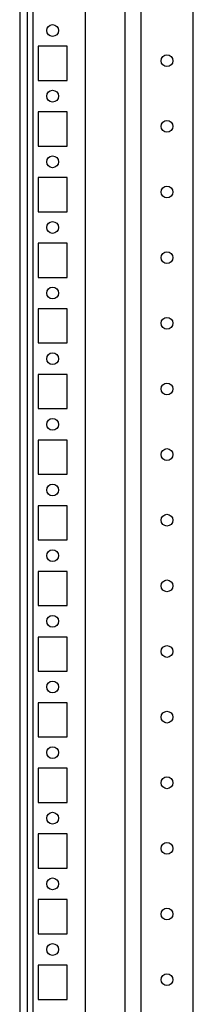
# Model space of a CAD drawing. Header units: inches. Extents: x 481 to 6166, y 980 to 4930.
# Tile 50 of 99: x 3098 to 3164, y 1791 to 2166. Entities that reach past the tile are written whole.
import ezdxf

# ---------------------------------------------------------------- set-up
doc = ezdxf.new("R2010")
doc.units = ezdxf.units.IN
doc.header["$MEASUREMENT"] = 0
doc.layers.add('HANDLE_ROTARY', color=7, linetype='Continuous')

# ---------------------------------------------------------------- blocks, each defined once
blk = doc.blocks.new('DOOR_FRONT')
for p, q in [((-397, -1962.53), (-397, -4.5)), ((-395, -4.5), (-395, -1962.53)), ((-354, -88), (-354, -1879)), ((-334, -1879), (-334, -88))]:
    blk.add_line(p, q)
for centre in [(-344, -1433.5), (-344, -1458.5), (-344, -1483.5), (-344, -1508.5), (-344, -1533.5), (-344, -1558.5), (-344, -1583.5), (-344, -1608.5), (-344, -1633.5), (-344, -1658.5), (-344, -1683.5), (-344, -1708.5), (-344, -1733.5), (-344, -1758.5), (-344, -1783.5)]:
    blk.add_circle(centre, 2.25)
blk = doc.blocks.new('ENCL_FRONT')
for p, q in [((-400, 2066.5), (-400, 171.5)), ((-375, 171.5), (-375, 2066.5)), ((-360, 2061.57), (-360, 171.5)), ((-382, 670.5), (-393, 670.5)), ((-393, 670.5), (-393, 657.5)), ((-382, 657.5), (-382, 670.5)), ((-393, 657.5), (-382, 657.5)), ((-382, 645.5), (-393, 645.5)), ((-393, 645.5), (-393, 632.5)), ((-382, 632.5), (-382, 645.5)), ((-393, 632.5), (-382, 632.5)), ((-382, 620.5), (-393, 620.5)), ((-393, 620.5), (-393, 607.5)), ((-382, 607.5), (-382, 620.5)), ((-393, 607.5), (-382, 607.5)), ((-382, 595.5), (-393, 595.5)), ((-393, 595.5), (-393, 582.5)), ((-382, 582.5), (-382, 595.5)), ((-393, 582.5), (-382, 582.5)), ((-382, 570.5), (-393, 570.5)), ((-393, 570.5), (-393, 557.5)), ((-382, 557.5), (-382, 570.5)), ((-393, 557.5), (-382, 557.5)), ((-382, 545.5), (-393, 545.5)), ((-393, 545.5), (-393, 532.5)), ((-382, 532.5), (-382, 545.5)), ((-393, 532.5), (-382, 532.5)), ((-382, 520.5), (-393, 520.5)), ((-393, 520.5), (-393, 507.5)), ((-382, 507.5), (-382, 520.5)), ((-393, 507.5), (-382, 507.5)), ((-382, 495.5), (-393, 495.5)), ((-393, 495.5), (-393, 482.5)), ((-382, 482.5), (-382, 495.5)), ((-393, 482.5), (-382, 482.5)), ((-382, 470.5), (-393, 470.5)), ((-393, 470.5), (-393, 457.5)), ((-382, 457.5), (-382, 470.5)), ((-393, 457.5), (-382, 457.5)), ((-382, 445.5), (-393, 445.5)), ((-393, 445.5), (-393, 432.5)), ((-382, 432.5), (-382, 445.5)), ((-393, 432.5), (-382, 432.5)), ((-382, 420.5), (-393, 420.5)), ((-393, 420.5), (-393, 407.5)), ((-382, 407.5), (-382, 420.5)), ((-393, 407.5), (-382, 407.5)), ((-382, 395.5), (-393, 395.5)), ((-393, 395.5), (-393, 382.5)), ((-382, 382.5), (-382, 395.5)), ((-393, 382.5), (-382, 382.5)), ((-382, 370.5), (-393, 370.5)), ((-393, 370.5), (-393, 357.5)), ((-382, 357.5), (-382, 370.5)), ((-393, 357.5), (-382, 357.5)), ((-382, 345.5), (-393, 345.5)), ((-393, 345.5), (-393, 332.5)), ((-382, 332.5), (-382, 345.5)), ((-393, 332.5), (-382, 332.5)), ((-382, 320.5), (-393, 320.5)), ((-393, 320.5), (-393, 307.5)), ((-382, 307.5), (-382, 320.5)), ((-393, 307.5), (-382, 307.5))]:
    blk.add_line(p, q)
for centre in [(-387.5, 676.5), (-387.5, 651.5), (-387.5, 626.5), (-387.5, 601.5), (-387.5, 576.5), (-387.5, 551.5), (-387.5, 526.5), (-387.5, 501.5), (-387.5, 476.5), (-387.5, 451.5), (-387.5, 426.5), (-387.5, 401.5), (-387.5, 376.5), (-387.5, 351.5), (-387.5, 326.5)]:
    blk.add_circle(centre, 2.25)

msp = doc.modelspace()

# ---------------------------------------------------------------- block references
msp.add_blockref('ENCL_FRONT', (3498.192, 1485.47))
at = {"layer": 'HANDLE_ROTARY'}
msp.add_blockref('DOOR_FRONT', (3498.192, 3583.97), dxfattribs=at)

doc.saveas('drawing.dxf')
